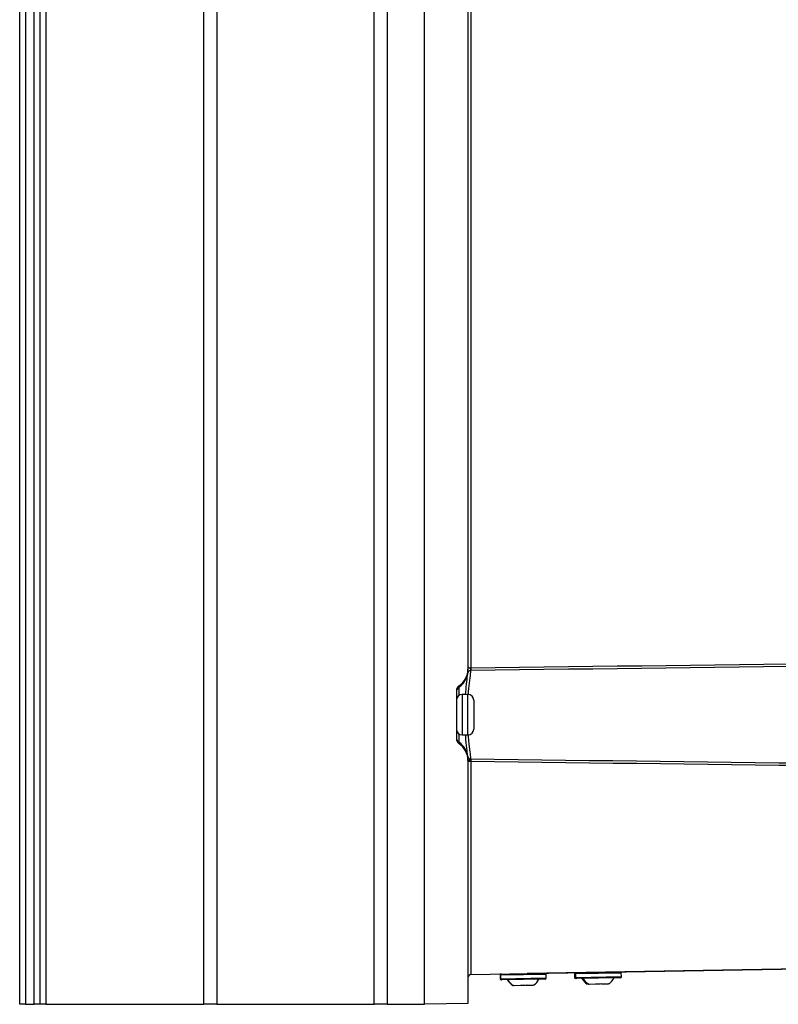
# Model space of a CAD drawing. Header units: millimetres. Extents: x -203 to 471, y -207 to 525.
# Tile 6 of 106: x -30 to 36, y 68 to 153. Entities that reach past the tile are written whole.
import ezdxf

# ---------------------------------------------------------------- set-up
doc = ezdxf.new("R2010")
doc.units = ezdxf.units.MM

msp = doc.modelspace()

# ---------------------------------------------------------------- linework, layer by layer
at = {"color": 7, "linetype": 'Continuous', "lineweight": 25}
for p, q in [((-29.963, 68.091), (-29.963, 248.091)), ((-29.463, 248.091), (-29.463, 68.091)), ((-28.713, 68.091), (-28.713, 248.091)), ((-28.213, 248.091), (-28.213, 68.091)), ((-27.713, 248.091), (-27.713, 68.091)), ((-14.053, 68.091), (-14.053, 248.091)), ((-12.928, 248.091), (-12.928, 68.091)), ((0.688, 68.091), (0.688, 248.091)), ((1.812, 248.091), (1.812, 68.091)), ((5.037, 68.069), (5.037, 248.113)), ((8.787, 154.147), (8.787, 97.035)), ((9.032, 154.04), (9.032, 97.143)), ((8.787, 97.035), (8.787, 96.941)), ((8.009, 95.579), (8.009, 95.474)), ((8.009, 95.474), (8.009, 94.757)), ((7.787, 95.163), (7.787, 91.019)), ((8.787, 94.841), (8.287, 94.841)), ((8.287, 94.841), (8.287, 91.341)), ((8.787, 93.585), (8.787, 94.841)), ((8.787, 91.341), (8.787, 93.585)), ((9.287, 94.341), (9.287, 93.444)), ((9.287, 93.444), (9.287, 91.841)), ((8.009, 91.426), (8.009, 90.709)), ((8.287, 91.341), (8.787, 91.341)), ((8.009, 90.709), (8.009, 90.603)), ((8.787, 89.242), (8.787, 89.147)), ((8.787, 89.147), (8.787, 68.135)), ((9.032, 89.04), (8.787, 89.04)), ((9.032, 89.04), (9.032, 70.64)), ((9.032, 70.64), (70.993, 71.721)), ((61.395, 71.553), (13.895, 70.724)), ((11.641, 70.685), (11.549, 70.683)), ((13.571, 70.619), (11.596, 70.584)), ((15.545, 70.653), (13.571, 70.619)), ((15.551, 70.353), (15.545, 70.653)), ((18.088, 70.698), (17.996, 70.696)), ((17.996, 70.696), (18.001, 70.396)), ((20.063, 70.732), (18.088, 70.698)), ((18.088, 70.698), (18.094, 70.398)), ((22.038, 70.766), (20.063, 70.732)), ((22.043, 70.466), (22.038, 70.766)), ((11.565, 70.584), (11.57, 70.284)), ((11.596, 70.584), (11.565, 70.584)), ((11.57, 70.284), (11.601, 70.284)), ((11.596, 70.584), (11.601, 70.284)), ((11.601, 70.284), (15.551, 70.353)), ((11.703, 70.186), (11.672, 70.185)), ((15.452, 70.251), (11.703, 70.186)), ((18.001, 70.396), (18.094, 70.398)), ((18.094, 70.398), (22.043, 70.466)), ((18.195, 70.299), (18.103, 70.298)), ((21.945, 70.365), (18.195, 70.299)), ((19.265, 69.792), (19.173, 69.79)), ((19.822, 69.801), (19.265, 69.792)), ((20.893, 69.82), (20.337, 69.81)), ((20.967, 69.871), (20.976, 69.853)), ((12.773, 69.678), (12.741, 69.678)), ((13.329, 69.688), (12.773, 69.678)), ((13.844, 69.697), (13.813, 69.696)), ((14.401, 69.707), (13.844, 69.697)), ((14.475, 69.757), (14.484, 69.74)), ((-29.463, 68.091), (-29.963, 68.091)), ((-29.463, 68.091), (-28.713, 68.091)), ((-28.213, 68.091), (-28.713, 68.091)), ((-27.713, 68.091), (-28.213, 68.091)), ((-27.713, 68.091), (-14.053, 68.091)), ((-12.928, 68.091), (-14.053, 68.091)), ((-12.928, 68.091), (0.688, 68.091)), ((1.812, 68.091), (0.688, 68.091)), ((1.812, 68.091), (5.037, 68.091)), ((8.787, 68.135), (5.037, 68.069))]:
    msp.add_line(p, q, dxfattribs=at)
at = {"color": 7, "linetype": 'Continuous', "lineweight": 25, "flags": 128}
msp.add_lwpolyline([(9.031, 89.141), (8.983, 89.143), (8.937, 89.149), (8.895, 89.159), (8.858, 89.171), (8.828, 89.186), (8.805, 89.204), (8.791, 89.222), (8.787, 89.242)], dxfattribs=at)
at = {"color": 7, "linetype": 'Continuous', "lineweight": 25}
for centre, radius, start, end in [((2.65, 97.024), 6.383, 358.93167, 1.06833), ((7.038, 96.928), 1.748, 303.71872, 352.45238), ((9.011, 96.662), 0.243, 89.10821, 171.178), ((9.011, 96.661), 0.243, 89.1021, 171.16225), ((8.286, 95.059), 0.499, 123.71658, 179.99232), ((8.287, 94.341), 0.5, 90, 180), ((8.787, 94.341), 0.5, 0, 90), ((8.287, 91.841), 0.5, 180, 270), ((8.286, 91.124), 0.499, 180.00768, 236.28342), ((8.787, 91.841), 0.5, 270, 0), ((7.038, 89.254), 1.748, 7.54762, 56.28128), ((9.011, 89.521), 0.243, 188.82472, 270.89284), ((9.011, 89.521), 0.243, 188.83775, 270.8979), ((9.037, 70.39), 0.25, 91, 180), ((11.665, 70.585), 0.1, 91, 181), ((11.696, 70.586), 0.1, 91, 181), ((15.445, 70.651), 0.1, 1, 91), ((18.096, 70.698), 0.1, 91, 181), ((18.188, 70.699), 0.1, 91, 181), ((21.938, 70.765), 0.1, 1, 91), ((11.67, 70.285), 0.1, 181, 271), ((11.701, 70.286), 0.1, 181, 271), ((13.453, 70.885), 1.423, 209.02976, 235.92479), ((13.484, 70.886), 1.423, 209.02976, 235.92479), ((13.648, 70.889), 1.423, 306.05928, 332.97024), ((15.451, 70.351), 0.1, 271, 1), ((18.101, 70.398), 0.1, 181, 271), ((18.194, 70.399), 0.1, 181, 271), ((19.884, 70.997), 1.423, 209.02976, 235.92479), ((19.977, 70.999), 1.423, 209.02976, 235.92479), ((20.14, 71.002), 1.423, 306.05928, 332.97024), ((21.943, 70.465), 0.1, 271, 1)]:
    msp.add_arc(centre, radius, start, end, dxfattribs=at)
for centre, major_axis, start_param, end_param in [((7.037, 97.036), (-0.605, 1.644), 3.377882, 4.359647), ((8.287, 95.163), (-0.173, 0.47), 0.236289, 1.218054), ((8.287, 91.019), (0.173, 0.47), 1.923538, 2.905304), ((7.037, 89.146), (0.605, 1.644), 5.065131, 6.046896)]:
    msp.add_ellipse(centre, major_axis=major_axis, ratio=0.998896, start_param=start_param, end_param=end_param, dxfattribs=at)
for points in [[(9.032, 97.143), (31.538, 97.429), (54.045, 97.686), (76.551, 97.927)], [(76.473, 97.703), (53.993, 97.458), (31.512, 97.196), (9.032, 96.905)], [(8.772, 96.699), (8.772, 96.699), (8.772, 96.699), (8.772, 96.699)], [(9.032, 96.905), (9.027, 96.904), (9.021, 96.904), (9.015, 96.904)], [(9.015, 96.904), (9.015, 96.904), (9.015, 96.904), (9.015, 96.904)], [(8.772, 89.484), (8.772, 89.484), (8.772, 89.484), (8.772, 89.484)], [(8.787, 89.242), (8.787, 89.362), (8.776, 89.447), (8.772, 89.484)], [(9.015, 89.279), (9.015, 89.279), (9.015, 89.278), (9.015, 89.278)], [(9.015, 89.278), (9.019, 89.256), (9.031, 89.206), (9.031, 89.141)], [(9.015, 89.278), (30.866, 88.995), (52.718, 88.739), (74.569, 88.5)], [(9.031, 89.141), (9.032, 89.109), (9.032, 89.075), (9.032, 89.04)], [(74.639, 88.276), (52.77, 88.511), (30.901, 88.761), (9.032, 89.04)], [(19.265, 69.792), (19.239, 69.807), (19.214, 69.823), (19.189, 69.84)], [(19.821, 69.851), (19.99, 69.828), (20.167, 69.831), (20.336, 69.86)], [(19.821, 69.851), (19.821, 69.833), (19.821, 69.817), (19.822, 69.801)], [(20.337, 69.81), (20.336, 69.826), (20.336, 69.842), (20.336, 69.86)], [(20.967, 69.871), (20.943, 69.853), (20.918, 69.836), (20.893, 69.82)], [(12.773, 69.678), (12.747, 69.694), (12.722, 69.71), (12.697, 69.726)], [(13.329, 69.737), (13.498, 69.715), (13.674, 69.718), (13.844, 69.746)], [(13.329, 69.737), (13.329, 69.72), (13.329, 69.704), (13.329, 69.688)], [(13.844, 69.697), (13.844, 69.713), (13.844, 69.729), (13.844, 69.746)], [(14.475, 69.757), (14.451, 69.74), (14.426, 69.723), (14.401, 69.707)]]:
    msp.add_open_spline(points, degree=3, dxfattribs=at)
for points, knots in [([(8.787, 97.261), (8.787, 97.237), (8.811, 97.207), (8.899, 97.159), (8.963, 97.141), (9.032, 97.143)], [0, 0, 0, 0, 0.5, 0.5, 1, 1, 1, 1]), ([(8.787, 97.197), (8.797, 97.185), (8.821, 97.17), (8.871, 97.148), (8.891, 97.14), (8.933, 97.126), (8.957, 97.12), (8.991, 97.106), (9.003, 97.1), (9.02, 97.082), (9.025, 97.07), (9.031, 97.034), (9.028, 97.011), (9.021, 96.951), (9.016, 96.92), (9.015, 96.904)], [0, 0, 0, 0, 0.25, 0.25, 0.375, 0.375, 0.5, 0.5, 0.5625, 0.5625, 0.625, 0.625, 0.75, 0.75, 1, 1, 1, 1]), ([(8.58, 94.841), (8.607, 95.148), (8.666, 95.823), (8.74, 96.416), (8.764, 96.627), (8.772, 96.699)], [0, 0, 0, 0, 0.354842, 0.781751, 1, 1, 1, 1]), ([(8.772, 96.699), (8.774, 96.718), (8.777, 96.748), (8.784, 96.829), (8.787, 96.881), (8.787, 96.941)], [0, 0, 0, 0, 0.5, 0.5, 1, 1, 1, 1]), ([(9.015, 96.904), (9.006, 96.821), (8.979, 96.576), (8.894, 95.91), (8.824, 95.177), (8.791, 94.838)], [0, 0, 0, 0, 0.217259, 0.637656, 1, 1, 1, 1]), ([(8.772, 89.484), (8.754, 89.641), (8.719, 89.957), (8.631, 90.663), (8.593, 91.198), (8.584, 91.341)], [0, 0, 0, 0, 0.419161, 0.844982, 1, 1, 1, 1]), ([(8.796, 91.343), (8.809, 91.178), (8.853, 90.6), (8.955, 89.82), (8.995, 89.459), (9.015, 89.279)], [0, 0, 0, 0, 0.1662441, 0.5833053, 1, 1, 1, 1]), ([(19.181, 69.822), (19.181, 69.821), (19.178, 69.815), (19.184, 69.828), (19.189, 69.84)], [0, 0, 0, 0, 0.081816, 1, 1, 1, 1]), ([(12.689, 69.708), (12.688, 69.708), (12.685, 69.701), (12.692, 69.714), (12.697, 69.726)], [0, 0, 0, 0, 0.081816, 1, 1, 1, 1])]:
    msp.add_open_spline(points, degree=3, knots=knots, dxfattribs=at)

doc.saveas('drawing.dxf')
